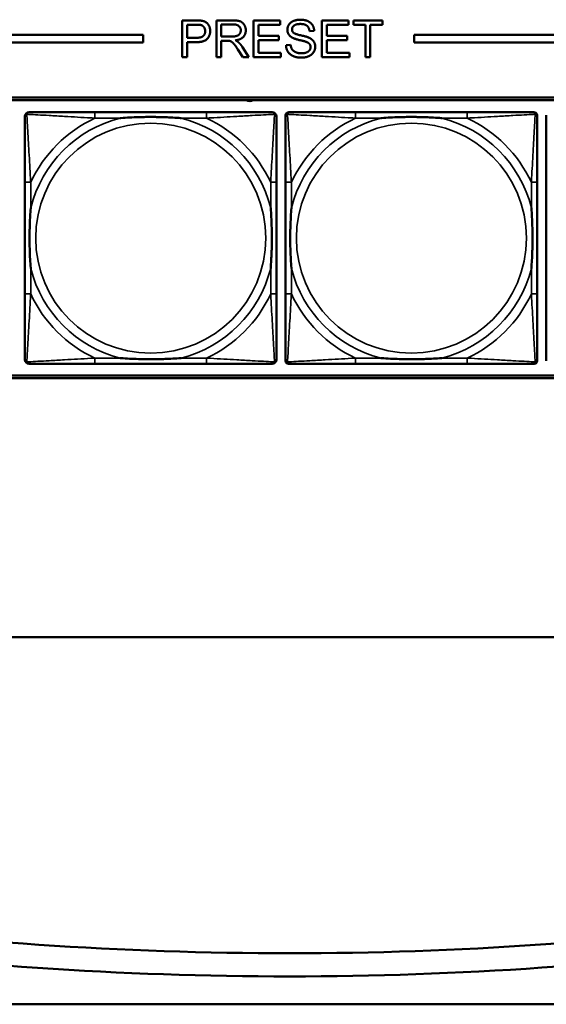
# Model space of a CAD drawing. Header units: inches. Extents: x 0.2 to 58.8, y 1.7 to 68.8.
# Tile 85 of 256: x 30.1 to 31.5, y 42 to 44.6. Entities that reach past the tile are written whole.
import ezdxf

# ---------------------------------------------------------------- set-up
doc = ezdxf.new("R2010")
doc.units = ezdxf.units.IN
doc.header["$MEASUREMENT"] = 0
doc.layers.add('Visible (ANSI)', color=7, linetype='Continuous', lineweight=50)
doc.layers.add('Visible Narrow (ANSI)', color=7, linetype='Continuous', lineweight=35)

msp = doc.modelspace()

# ---------------------------------------------------------------- linework, layer by layer
at = {"layer": 'Visible (ANSI)'}
for p, q in [((30.5376, 44.6462), (30.5754, 44.6462)), ((30.5376, 44.5462), (30.5376, 44.6462)), ((30.5509, 44.5987), (30.5509, 44.6344)), ((30.5509, 44.6344), (30.5765, 44.6344)), ((30.6311, 44.6462), (30.6754, 44.6462)), ((30.6311, 44.5462), (30.6311, 44.6462)), ((30.6443, 44.6021), (30.6443, 44.6352)), ((30.6443, 44.6352), (30.676, 44.6352)), ((30.7321, 44.6462), (30.8045, 44.6462)), ((30.7321, 44.5462), (30.7321, 44.6462)), ((30.8045, 44.6344), (30.7453, 44.6344)), ((30.7453, 44.6344), (30.7453, 44.6039)), ((30.8045, 44.6462), (30.8045, 44.6344)), ((30.9185, 44.6462), (30.9909, 44.6462)), ((30.9185, 44.5462), (30.9185, 44.6462)), ((30.9909, 44.6344), (30.9318, 44.6344)), ((30.9318, 44.6344), (30.9318, 44.6039)), ((30.9909, 44.6462), (30.9909, 44.6344)), ((31.0039, 44.6344), (31.0039, 44.6462)), ((31.0039, 44.6462), (31.0832, 44.6462)), ((31.0369, 44.6344), (31.0039, 44.6344)), ((31.0369, 44.5462), (31.0369, 44.6344)), ((31.0832, 44.6344), (31.0501, 44.6344)), ((31.0501, 44.6344), (31.0501, 44.5462)), ((31.0832, 44.6462), (31.0832, 44.6344)), ((22.2594, 44.6063), (30.4315, 44.6063)), ((30.4315, 44.6063), (30.4315, 44.5863)), ((30.5767, 44.5987), (30.5509, 44.5987)), ((30.6728, 44.6021), (30.6443, 44.6021)), ((30.7453, 44.6039), (30.8007, 44.6039)), ((30.8007, 44.6039), (30.8007, 44.592)), ((30.8972, 44.6181), (30.8845, 44.6171)), ((30.9318, 44.6039), (30.9872, 44.6039)), ((30.9872, 44.6039), (30.9872, 44.592)), ((31.17, 44.5863), (31.17, 44.6063)), ((31.17, 44.6063), (39.342, 44.6063)), ((30.4315, 44.5863), (22.2594, 44.5863)), ((30.5766, 44.5869), (30.5509, 44.5869)), ((30.5509, 44.5869), (30.5509, 44.5462)), ((30.6597, 44.5907), (30.6443, 44.5907)), ((30.6443, 44.5907), (30.6443, 44.5462)), ((30.7018, 44.5734), (30.7191, 44.5462)), ((30.8007, 44.592), (30.7453, 44.592)), ((30.7453, 44.592), (30.7453, 44.5581)), ((30.8205, 44.5784), (30.833, 44.5795)), ((30.9872, 44.592), (30.9318, 44.592)), ((30.9318, 44.592), (30.9318, 44.5581)), ((39.342, 44.5863), (31.17, 44.5863)), ((30.5509, 44.5462), (30.5376, 44.5462)), ((30.6443, 44.5462), (30.6311, 44.5462)), ((30.7026, 44.5462), (30.6893, 44.567)), ((30.7191, 44.5462), (30.7026, 44.5462)), ((30.8068, 44.5462), (30.7321, 44.5462)), ((30.7453, 44.5581), (30.8068, 44.5581)), ((30.8068, 44.5581), (30.8068, 44.5462)), ((30.9932, 44.5462), (30.9185, 44.5462)), ((30.9318, 44.5581), (30.9932, 44.5581)), ((30.9932, 44.5581), (30.9932, 44.5462)), ((31.0501, 44.5462), (31.0369, 44.5462)), ((22.2594, 44.4363), (39.3535, 44.4363)), ((22.2594, 44.429), (39.3535, 44.429)), ((30.6039, 44.3957), (30.3, 44.3957)), ((30.8195, 43.7185), (30.8195, 44.3878)), ((30.8273, 44.3957), (30.8313, 44.3957)), ((31.3139, 44.3957), (31.01, 44.3957)), ((31.4927, 44.3957), (31.4966, 44.3957)), ((31.5045, 44.3878), (31.5045, 44.3839)), ((31.5295, 43.7185), (31.5295, 44.3878)), ((30.1095, 44.2051), (30.1095, 43.9012)), ((30.7945, 43.9012), (30.7945, 44.2051)), ((30.8195, 44.2051), (30.8195, 43.9012)), ((31.5045, 43.9012), (31.5045, 44.2051)), ((31.5045, 43.7224), (31.5045, 43.7185)), ((30.3, 43.7106), (30.6039, 43.7106)), ((31.4966, 43.7106), (30.8273, 43.7106)), ((31.01, 43.7106), (31.3139, 43.7106)), ((39.3535, 43.679), (22.2594, 43.679)), ((39.3535, 43.6716), (22.2594, 43.6716)), ((21.4379, 42.9662), (47.5853, 42.9662)), ((21.7279, 41.9662), (39.4807, 41.9662))]:
    msp.add_line(p, q, dxfattribs=at)
for centre, radius, start, end in [((30.7219, 44.4448), 0.0185, 238.8014, 301.1986), ((30.1213, 44.3839), 0.0118, 90, 180), ((30.7827, 44.3839), 0.0118, 0, 90), ((30.8313, 44.3839), 0.0118, 90, 180), ((30.8273, 44.3878), 0.00787, 90, 180), ((31.4927, 44.3839), 0.0118, 0, 90), ((31.4966, 44.3878), 0.00787, 0, 90), ((30.1213, 43.7224), 0.0118, 180, 270), ((30.7827, 43.7224), 0.0118, 270, 360), ((30.8313, 43.7224), 0.0118, 180, 270), ((30.8273, 43.7185), 0.00787, 180, 270), ((31.4927, 43.7224), 0.0118, 270, 360), ((31.4966, 43.7185), 0.00787, 270, 0), ((30.8275, 52.0738), 9.9685, 262.15762, 277.87687), ((30.8275, 52.0738), 10.0315, 262.15762, 277.87687)]:
    msp.add_arc(centre, radius, start, end, dxfattribs=at)
for points in [[(30.5754, 44.6462), (30.5853, 44.6462), (30.5906, 44.6452)], [(30.5765, 44.6344), (30.5855, 44.6344), (30.5888, 44.6335)], [(30.5888, 44.6335), (30.594, 44.6321), (30.6004, 44.6231), (30.6004, 44.6169)], [(30.5906, 44.6452), (30.598, 44.644), (30.6079, 44.6372), (30.614, 44.6247), (30.614, 44.6173)], [(30.6754, 44.6462), (30.6888, 44.6462), (30.7027, 44.6408), (30.711, 44.6272), (30.711, 44.619)], [(30.676, 44.6352), (30.6871, 44.6352), (30.6974, 44.626), (30.6974, 44.619)], [(30.8242, 44.6204), (30.8242, 44.628), (30.8328, 44.6411), (30.8494, 44.648), (30.8595, 44.648)], [(30.86, 44.6363), (30.848, 44.6363), (30.8369, 44.6275), (30.8369, 44.6213)], [(30.8595, 44.648), (30.8706, 44.648), (30.8876, 44.6408), (30.8969, 44.6269), (30.8972, 44.6181)], [(30.8845, 44.6171), (30.8835, 44.6267), (30.8716, 44.6363), (30.86, 44.6363)], [(30.614, 44.6173), (30.614, 44.6045), (30.5978, 44.5869), (30.5766, 44.5869)], [(30.6004, 44.6169), (30.6004, 44.6082), (30.5896, 44.5987), (30.5767, 44.5987)], [(30.6974, 44.619), (30.6974, 44.6142), (30.6921, 44.6058), (30.6818, 44.6021), (30.6728, 44.6021)], [(30.711, 44.619), (30.711, 44.6083), (30.6972, 44.5937), (30.6829, 44.5917)], [(30.8384, 44.5987), (30.8312, 44.6024), (30.8242, 44.6135), (30.8242, 44.6204)], [(30.8369, 44.6213), (30.8369, 44.6159), (30.8408, 44.6124)], [(30.8757, 44.5875), (30.8716, 44.5891), (30.844, 44.5957), (30.8384, 44.5987)], [(30.8408, 44.6124), (30.8447, 44.609), (30.8771, 44.6017), (30.8831, 44.5989)], [(30.8831, 44.5989), (30.8918, 44.5949), (30.9001, 44.5825), (30.9001, 44.5745)], [(30.6671, 44.5902), (30.6648, 44.5907), (30.6597, 44.5907)], [(30.6893, 44.567), (30.6835, 44.576), (30.676, 44.5856), (30.6701, 44.5895), (30.6671, 44.5902)], [(30.6829, 44.5917), (30.6881, 44.5892), (30.6908, 44.5868)], [(30.6908, 44.5868), (30.6966, 44.5815), (30.7018, 44.5734)], [(30.8632, 44.5446), (30.8495, 44.5446), (30.8312, 44.5525), (30.8208, 44.5683), (30.8205, 44.5784)], [(30.833, 44.5795), (30.8339, 44.5719), (30.8404, 44.5623), (30.854, 44.5564), (30.8626, 44.5564)], [(30.8626, 44.5564), (30.8701, 44.5564), (30.8818, 44.5609), (30.8874, 44.5687), (30.8874, 44.5734)], [(30.9001, 44.5745), (30.9001, 44.5665), (30.891, 44.5524), (30.8738, 44.5446), (30.8632, 44.5446)], [(30.8874, 44.5734), (30.8874, 44.5781), (30.882, 44.5851), (30.8757, 44.5875)]]:
    msp.add_open_spline(points, degree=2, dxfattribs=at)
for points, knots in [([(30.1095, 44.3839), (30.1095, 44.369), (30.1095, 44.3274), (30.1095, 44.2867), (30.1095, 44.2602), (30.1095, 44.2323), (30.1095, 44.2051)], [-0.5252205, -0.5252205, -0.5252205, -0.5252205, -0.20743, -0.20743, -0.20743, 0, 0, 0, 0]), ([(30.3, 44.3957), (30.2964, 44.3957), (30.2929, 44.3957), (30.2893, 44.3957), (30.2561, 44.3957), (30.2224, 44.3957), (30.1915, 44.3957), (30.1645, 44.3957), (30.139, 44.3957), (30.1256, 44.3957), (30.1239, 44.3957), (30.1225, 44.3957), (30.1213, 44.3957)], [0, 0, 0, 0, 0.0272471, 0.0272471, 0.0272471, 0.2790553, 0.2790553, 0.2790553, 0.4988354, 0.4988354, 0.4988354, 0.5252205, 0.5252205, 0.5252205, 0.5252205]), ([(30.3692, 44.3799), (30.3697, 44.3799), (30.3701, 44.38), (30.3866, 44.3812), (30.4027, 44.3821), (30.4256, 44.3828), (30.4323, 44.3829), (30.4415, 44.383), (30.444, 44.3831), (30.4481, 44.3831), (30.4497, 44.3831), (30.4528, 44.3831), (30.4543, 44.3831), (30.4579, 44.3831), (30.4599, 44.3831), (30.4661, 44.383), (30.4702, 44.3829), (30.48, 44.3827), (30.4856, 44.3826), (30.5053, 44.3819), (30.5194, 44.3811), (30.5339, 44.38), (30.5343, 44.3799), (30.5347, 44.3799)], [-0.416114, -0.416114, -0.416114, -0.416114, -0.4127691, -0.4127691, -0.2896446, -0.2896446, -0.2388934, -0.2388934, -0.2201881, -0.2201881, -0.2080204, -0.2080204, -0.196499, -0.196499, -0.1809939, -0.1809939, -0.149741, -0.149741, -0.1073162, -0.1073162, 0, 0, 0.0033356, 0.0033356, 0.0033356, 0.0033356]), ([(30.7827, 44.3957), (30.7678, 44.3957), (30.7262, 44.3957), (30.6856, 44.3957), (30.659, 44.3957), (30.6312, 44.3957), (30.6039, 44.3957)], [-0.5252205, -0.5252205, -0.5252205, -0.5252205, -0.20743, -0.20743, -0.20743, 0, 0, 0, 0]), ([(30.7945, 44.2051), (30.7945, 44.2087), (30.7945, 44.2123), (30.7945, 44.2159), (30.7945, 44.2491), (30.7945, 44.2828), (30.7945, 44.3136), (30.7945, 44.3406), (30.7945, 44.3661), (30.7945, 44.3796), (30.7945, 44.3812), (30.7945, 44.3826), (30.7945, 44.3839)], [0, 0, 0, 0, 0.0272471, 0.0272471, 0.0272471, 0.2790553, 0.2790553, 0.2790553, 0.4988354, 0.4988354, 0.4988354, 0.5252205, 0.5252205, 0.5252205, 0.5252205]), ([(30.8195, 44.3839), (30.8195, 44.369), (30.8195, 44.3274), (30.8195, 44.2867), (30.8195, 44.2602), (30.8195, 44.2323), (30.8195, 44.2051)], [-0.5252205, -0.5252205, -0.5252205, -0.5252205, -0.20743, -0.20743, -0.20743, 0, 0, 0, 0]), ([(31.01, 44.3957), (31.0064, 44.3957), (31.0029, 44.3957), (30.9993, 44.3957), (30.9661, 44.3957), (30.9324, 44.3957), (30.9015, 44.3957), (30.8745, 44.3957), (30.849, 44.3957), (30.8356, 44.3957), (30.8339, 44.3957), (30.8325, 44.3957), (30.8313, 44.3957)], [0, 0, 0, 0, 0.0272471, 0.0272471, 0.0272471, 0.2790553, 0.2790553, 0.2790553, 0.4988354, 0.4988354, 0.4988354, 0.5252205, 0.5252205, 0.5252205, 0.5252205]), ([(31.0792, 44.3799), (31.0797, 44.3799), (31.0801, 44.38), (31.0966, 44.3812), (31.1127, 44.3821), (31.1356, 44.3828), (31.1423, 44.3829), (31.1515, 44.383), (31.154, 44.3831), (31.1581, 44.3831), (31.1597, 44.3831), (31.1628, 44.3831), (31.1643, 44.3831), (31.1679, 44.3831), (31.1699, 44.3831), (31.1761, 44.383), (31.1802, 44.3829), (31.19, 44.3827), (31.1956, 44.3826), (31.2153, 44.3819), (31.2294, 44.3811), (31.2439, 44.38), (31.2443, 44.3799), (31.2447, 44.3799)], [-0.416114, -0.416114, -0.416114, -0.416114, -0.4127691, -0.4127691, -0.2896446, -0.2896446, -0.2388934, -0.2388934, -0.2201881, -0.2201881, -0.2080204, -0.2080204, -0.196499, -0.196499, -0.1809939, -0.1809939, -0.149741, -0.149741, -0.1073162, -0.1073162, 0, 0, 0.0033356, 0.0033356, 0.0033356, 0.0033356]), ([(31.4927, 44.3957), (31.4778, 44.3957), (31.4362, 44.3957), (31.3956, 44.3957), (31.369, 44.3957), (31.3412, 44.3957), (31.3139, 44.3957)], [-0.5252205, -0.5252205, -0.5252205, -0.5252205, -0.20743, -0.20743, -0.20743, 0, 0, 0, 0]), ([(31.5045, 44.2051), (31.5045, 44.2087), (31.5045, 44.2123), (31.5045, 44.2159), (31.5045, 44.2491), (31.5045, 44.2828), (31.5045, 44.3136), (31.5045, 44.3406), (31.5045, 44.3661), (31.5045, 44.3796), (31.5045, 44.3812), (31.5045, 44.3826), (31.5045, 44.3839)], [0, 0, 0, 0, 0.0272471, 0.0272471, 0.0272471, 0.2790553, 0.2790553, 0.2790553, 0.4988354, 0.4988354, 0.4988354, 0.5252205, 0.5252205, 0.5252205, 0.5252205]), ([(30.1252, 43.9704), (30.1252, 43.9708), (30.1252, 43.9713), (30.1239, 43.9878), (30.123, 44.0038), (30.1223, 44.0268), (30.1222, 44.0335), (30.1221, 44.0427), (30.1221, 44.0451), (30.122, 44.0492), (30.122, 44.0508), (30.122, 44.054), (30.122, 44.0555), (30.1221, 44.0591), (30.1221, 44.0611), (30.1221, 44.0673), (30.1222, 44.0714), (30.1224, 44.0811), (30.1225, 44.0867), (30.1233, 44.1065), (30.1241, 44.1205), (30.1252, 44.135), (30.1252, 44.1355), (30.1252, 44.1359)], [-0.416114, -0.416114, -0.416114, -0.416114, -0.4127691, -0.4127691, -0.2896446, -0.2896446, -0.2388934, -0.2388934, -0.2201881, -0.2201881, -0.2080204, -0.2080204, -0.196499, -0.196499, -0.1809939, -0.1809939, -0.149741, -0.149741, -0.1073162, -0.1073162, 0, 0, 0.0033356, 0.0033356, 0.0033356, 0.0033356]), ([(30.7788, 44.1359), (30.7788, 44.1355), (30.7788, 44.135), (30.7801, 44.1185), (30.7809, 44.1025), (30.7816, 44.0795), (30.7818, 44.0728), (30.7819, 44.0636), (30.7819, 44.0612), (30.7819, 44.0571), (30.7819, 44.0555), (30.7819, 44.0523), (30.7819, 44.0508), (30.7819, 44.0472), (30.7819, 44.0452), (30.7818, 44.039), (30.7818, 44.0349), (30.7816, 44.0252), (30.7814, 44.0196), (30.7807, 43.9998), (30.7799, 43.9858), (30.7788, 43.9713), (30.7788, 43.9708), (30.7788, 43.9704)], [-0.416114, -0.416114, -0.416114, -0.416114, -0.4127691, -0.4127691, -0.2896446, -0.2896446, -0.2388934, -0.2388934, -0.2201881, -0.2201881, -0.2080204, -0.2080204, -0.196499, -0.196499, -0.1809939, -0.1809939, -0.149741, -0.149741, -0.1073162, -0.1073162, 0, 0, 0.0033356, 0.0033356, 0.0033356, 0.0033356]), ([(30.8352, 43.9704), (30.8352, 43.9708), (30.8352, 43.9713), (30.8339, 43.9878), (30.833, 44.0038), (30.8323, 44.0268), (30.8322, 44.0335), (30.8321, 44.0427), (30.8321, 44.0451), (30.832, 44.0492), (30.832, 44.0508), (30.832, 44.054), (30.832, 44.0555), (30.8321, 44.0591), (30.8321, 44.0611), (30.8321, 44.0673), (30.8322, 44.0714), (30.8324, 44.0811), (30.8325, 44.0867), (30.8333, 44.1065), (30.8341, 44.1205), (30.8352, 44.135), (30.8352, 44.1355), (30.8352, 44.1359)], [-0.416114, -0.416114, -0.416114, -0.416114, -0.4127691, -0.4127691, -0.2896446, -0.2896446, -0.2388934, -0.2388934, -0.2201881, -0.2201881, -0.2080204, -0.2080204, -0.196499, -0.196499, -0.1809939, -0.1809939, -0.149741, -0.149741, -0.1073162, -0.1073162, 0, 0, 0.0033356, 0.0033356, 0.0033356, 0.0033356]), ([(31.4888, 44.1359), (31.4888, 44.1355), (31.4888, 44.135), (31.4901, 44.1185), (31.4909, 44.1025), (31.4916, 44.0795), (31.4918, 44.0728), (31.4919, 44.0636), (31.4919, 44.0612), (31.4919, 44.0571), (31.4919, 44.0555), (31.4919, 44.0523), (31.4919, 44.0508), (31.4919, 44.0472), (31.4919, 44.0452), (31.4918, 44.039), (31.4918, 44.0349), (31.4916, 44.0252), (31.4914, 44.0196), (31.4907, 43.9998), (31.4899, 43.9858), (31.4888, 43.9713), (31.4888, 43.9708), (31.4888, 43.9704)], [-0.416114, -0.416114, -0.416114, -0.416114, -0.4127691, -0.4127691, -0.2896446, -0.2896446, -0.2388934, -0.2388934, -0.2201881, -0.2201881, -0.2080204, -0.2080204, -0.196499, -0.196499, -0.1809939, -0.1809939, -0.149741, -0.149741, -0.1073162, -0.1073162, 0, 0, 0.0033356, 0.0033356, 0.0033356, 0.0033356]), ([(30.1095, 43.9012), (30.1095, 43.874), (30.1095, 43.8461), (30.1095, 43.8196), (30.1095, 43.7789), (30.1095, 43.7373), (30.1095, 43.7224)], [3.9382945, 3.9382945, 3.9382945, 3.9382945, 4.1457245, 4.1457245, 4.1457245, 4.463515, 4.463515, 4.463515, 4.463515]), ([(30.7945, 43.7224), (30.7945, 43.7373), (30.7945, 43.7789), (30.7945, 43.8196), (30.7945, 43.8461), (30.7945, 43.874), (30.7945, 43.9012)], [-0.5252205, -0.5252205, -0.5252205, -0.5252205, -0.20743, -0.20743, -0.20743, 0, 0, 0, 0]), ([(30.8195, 43.9012), (30.8195, 43.874), (30.8195, 43.8461), (30.8195, 43.8196), (30.8195, 43.7789), (30.8195, 43.7373), (30.8195, 43.7224)], [3.9382945, 3.9382945, 3.9382945, 3.9382945, 4.1457245, 4.1457245, 4.1457245, 4.463515, 4.463515, 4.463515, 4.463515]), ([(31.5045, 43.7224), (31.5045, 43.7373), (31.5045, 43.7789), (31.5045, 43.8196), (31.5045, 43.8461), (31.5045, 43.874), (31.5045, 43.9012)], [-0.5252205, -0.5252205, -0.5252205, -0.5252205, -0.20743, -0.20743, -0.20743, 0, 0, 0, 0]), ([(30.5347, 43.7264), (30.5343, 43.7263), (30.5339, 43.7263), (30.5194, 43.7252), (30.5053, 43.7244), (30.4856, 43.7237), (30.48, 43.7236), (30.4702, 43.7233), (30.4661, 43.7233), (30.4599, 43.7232), (30.4579, 43.7232), (30.4543, 43.7232), (30.4528, 43.7232), (30.4497, 43.7232), (30.4481, 43.7232), (30.444, 43.7232), (30.4415, 43.7233), (30.4323, 43.7234), (30.4256, 43.7235), (30.4027, 43.7242), (30.3866, 43.7251), (30.3701, 43.7263), (30.3697, 43.7263), (30.3692, 43.7264)], [-0.4149464, -0.4149464, -0.4149464, -0.4149464, -0.41162, -0.41162, -0.3046026, -0.3046026, -0.2622958, -0.2622958, -0.23113, -0.23113, -0.215668, -0.215668, -0.2041787, -0.2041787, -0.1920448, -0.1920448, -0.1733916, -0.1733916, -0.1227817, -0.1227817, 0, 0, 0.0033356, 0.0033356, 0.0033356, 0.0033356]), ([(31.2447, 43.7264), (31.2443, 43.7263), (31.2439, 43.7263), (31.2294, 43.7252), (31.2153, 43.7244), (31.1956, 43.7237), (31.19, 43.7236), (31.1802, 43.7233), (31.1761, 43.7233), (31.1699, 43.7232), (31.1679, 43.7232), (31.1643, 43.7232), (31.1628, 43.7232), (31.1597, 43.7232), (31.1581, 43.7232), (31.154, 43.7232), (31.1515, 43.7233), (31.1423, 43.7234), (31.1356, 43.7235), (31.1127, 43.7242), (31.0966, 43.7251), (31.0801, 43.7263), (31.0797, 43.7263), (31.0792, 43.7264)], [-0.4149464, -0.4149464, -0.4149464, -0.4149464, -0.41162, -0.41162, -0.3046026, -0.3046026, -0.2622958, -0.2622958, -0.23113, -0.23113, -0.215668, -0.215668, -0.2041787, -0.2041787, -0.1920448, -0.1920448, -0.1733916, -0.1733916, -0.1227817, -0.1227817, 0, 0, 0.0033356, 0.0033356, 0.0033356, 0.0033356]), ([(30.1213, 43.7106), (30.1362, 43.7106), (30.1778, 43.7106), (30.2184, 43.7106), (30.2449, 43.7106), (30.2728, 43.7106), (30.3, 43.7106)], [-0.5252205, -0.5252205, -0.5252205, -0.5252205, -0.20743, -0.20743, -0.20743, 0, 0, 0, 0]), ([(30.6039, 43.7106), (30.6312, 43.7106), (30.659, 43.7106), (30.6856, 43.7106), (30.7262, 43.7106), (30.7678, 43.7106), (30.7827, 43.7106)], [3.9382945, 3.9382945, 3.9382945, 3.9382945, 4.1457245, 4.1457245, 4.1457245, 4.463515, 4.463515, 4.463515, 4.463515]), ([(30.8313, 43.7106), (30.8462, 43.7106), (30.8878, 43.7106), (30.9284, 43.7106), (30.9549, 43.7106), (30.9828, 43.7106), (31.01, 43.7106)], [-0.5252205, -0.5252205, -0.5252205, -0.5252205, -0.20743, -0.20743, -0.20743, 0, 0, 0, 0]), ([(31.3139, 43.7106), (31.3412, 43.7106), (31.369, 43.7106), (31.3956, 43.7106), (31.4362, 43.7106), (31.4778, 43.7106), (31.4927, 43.7106)], [3.9382945, 3.9382945, 3.9382945, 3.9382945, 4.1457245, 4.1457245, 4.1457245, 4.463515, 4.463515, 4.463515, 4.463515])]:
    msp.add_open_spline(points, degree=3, knots=knots, dxfattribs=at)
at = {"layer": 'Visible Narrow (ANSI)'}
for p, q in [((30.3, 44.3957), (30.3, 44.3799)), ((30.6039, 44.3957), (30.6039, 44.3799)), ((31.01, 44.3957), (31.01, 44.3799)), ((31.3139, 44.3957), (31.3139, 44.3799)), ((30.3, 44.3799), (30.3692, 44.3799)), ((30.5347, 44.3799), (30.6039, 44.3799)), ((31.01, 44.3799), (31.0792, 44.3799)), ((31.2447, 44.3799), (31.3139, 44.3799)), ((30.1252, 44.2051), (30.1095, 44.2051)), ((30.1252, 44.1359), (30.1252, 44.2051)), ((30.7945, 44.2051), (30.7788, 44.2051)), ((30.7788, 44.2051), (30.7788, 44.1359)), ((30.8352, 44.2051), (30.8195, 44.2051)), ((30.8352, 44.1359), (30.8352, 44.2051)), ((31.5045, 44.2051), (31.4888, 44.2051)), ((31.4888, 44.2051), (31.4888, 44.1359)), ((30.1252, 43.9012), (30.1252, 43.9704)), ((30.7788, 43.9704), (30.7788, 43.9012)), ((30.8352, 43.9012), (30.8352, 43.9704)), ((31.4888, 43.9704), (31.4888, 43.9012)), ((30.1252, 43.9012), (30.1095, 43.9012)), ((30.7945, 43.9012), (30.7788, 43.9012)), ((30.8352, 43.9012), (30.8195, 43.9012)), ((31.5045, 43.9012), (31.4888, 43.9012)), ((30.3, 43.7264), (30.3, 43.7106)), ((30.3692, 43.7264), (30.3, 43.7264)), ((30.6039, 43.7264), (30.5347, 43.7264)), ((30.6039, 43.7264), (30.6039, 43.7106)), ((31.01, 43.7264), (31.01, 43.7106)), ((31.0792, 43.7264), (31.01, 43.7264)), ((31.3139, 43.7264), (31.2447, 43.7264)), ((31.3139, 43.7264), (31.3139, 43.7106))]:
    msp.add_line(p, q, dxfattribs=at)
for centre in [(30.452, 44.0531), (31.162, 44.0531)]:
    msp.add_circle(centre, 0.3133, dxfattribs=at)
for centre, radius, start, end in [((30.452, 44.0531), 0.3371, 104.2103, 165.7897), ((30.452, 44.0531), 0.3604, 114.9407, 155.0593), ((30.452, 44.0531), 0.3371, 14.2103, 75.7897), ((30.452, 44.0531), 0.3604, 24.9407, 65.0593), ((31.162, 44.0531), 0.3371, 104.2103, 165.7897), ((31.162, 44.0531), 0.3604, 114.9407, 155.0593), ((31.162, 44.0531), 0.3371, 14.2103, 75.7897), ((31.162, 44.0531), 0.3604, 24.9407, 65.0593), ((30.452, 44.0531), 0.3371, 194.2103, 255.7897), ((30.452, 44.0531), 0.3371, 284.2103, 345.7897), ((31.162, 44.0531), 0.3371, 194.2103, 255.7897), ((31.162, 44.0531), 0.3371, 284.2103, 345.7897), ((30.452, 44.0531), 0.3604, 204.9407, 245.0593), ((30.452, 44.0531), 0.3604, 294.9407, 335.0593), ((31.162, 44.0531), 0.3604, 204.9407, 245.0593), ((31.162, 44.0531), 0.3604, 294.9407, 335.0593)]:
    msp.add_arc(centre, radius, start, end, dxfattribs=at)
for points, knots in [([(30.1095, 44.3839), (30.1095, 44.3845), (30.1095, 44.385), (30.1098, 44.386), (30.1099, 44.3864), (30.1103, 44.3871), (30.1104, 44.3873), (30.1107, 44.3877), (30.1108, 44.3879), (30.1111, 44.3883), (30.1114, 44.3885), (30.1121, 44.3891), (30.1126, 44.3895), (30.1136, 44.39), (30.1142, 44.3902), (30.1148, 44.3904)], [-0.02627331, -0.02627331, -0.02627331, -0.02627331, -0.02158775, -0.02158775, -0.01736415, -0.01736415, -0.0147244, -0.0147244, -0.01307456, -0.01307456, -0.00977487, -0.00977487, -0.00449537, -0.00449537, 0.00012419, 0.00012419, 0.00012419, 0.00012419]), ([(30.1148, 44.3904), (30.1149, 44.391), (30.1151, 44.3915), (30.1157, 44.3926), (30.116, 44.393), (30.1166, 44.3938), (30.1169, 44.394), (30.1173, 44.3943), (30.1174, 44.3944), (30.1178, 44.3947), (30.118, 44.3949), (30.1187, 44.3952), (30.1191, 44.3953), (30.1201, 44.3956), (30.1207, 44.3957), (30.1213, 44.3957)], [-0.00012419, -0.00012419, -0.00012419, -0.00012419, 0.00449537, 0.00449537, 0.00977487, 0.00977487, 0.01307456, 0.01307456, 0.0147244, 0.0147244, 0.01736415, 0.01736415, 0.02158775, 0.02158775, 0.02627331, 0.02627331, 0.02627331, 0.02627331]), ([(30.1252, 44.2051), (30.125, 44.2089), (30.1248, 44.2126), (30.1233, 44.24), (30.1219, 44.2642), (30.1196, 44.302), (30.1188, 44.3161), (30.1168, 44.3513), (30.1157, 44.3714), (30.1149, 44.3869), (30.1148, 44.3887), (30.1148, 44.3904)], [0, 0, 0, 0, 0.0278591, 0.0278591, 0.201273, 0.201273, 0.3066357, 0.3066357, 0.475216, 0.475216, 0.5007189, 0.5007189, 0.5007189, 0.5007189]), ([(30.1148, 44.3904), (30.1164, 44.3903), (30.1183, 44.3902), (30.1337, 44.3894), (30.1538, 44.3883), (30.1891, 44.3863), (30.2031, 44.3855), (30.241, 44.3833), (30.2651, 44.3818), (30.2925, 44.3803), (30.2963, 44.3801), (30.3, 44.3799)], [-0.5007189, -0.5007189, -0.5007189, -0.5007189, -0.475216, -0.475216, -0.3066357, -0.3066357, -0.201273, -0.201273, -0.0278591, -0.0278591, 0, 0, 0, 0]), ([(30.6039, 44.3799), (30.6077, 44.3801), (30.6115, 44.3803), (30.6388, 44.3818), (30.663, 44.3833), (30.7008, 44.3855), (30.7149, 44.3863), (30.7501, 44.3883), (30.7703, 44.3894), (30.7857, 44.3902), (30.7875, 44.3903), (30.7892, 44.3904)], [0, 0, 0, 0, 0.0278591, 0.0278591, 0.201273, 0.201273, 0.3066357, 0.3066357, 0.475216, 0.475216, 0.5007189, 0.5007189, 0.5007189, 0.5007189]), ([(30.7892, 44.3904), (30.7891, 44.3887), (30.789, 44.3869), (30.7882, 44.3714), (30.7871, 44.3513), (30.7851, 44.3161), (30.7843, 44.302), (30.7821, 44.2642), (30.7807, 44.24), (30.7792, 44.2126), (30.779, 44.2089), (30.7788, 44.2051)], [-0.5007189, -0.5007189, -0.5007189, -0.5007189, -0.475216, -0.475216, -0.3066357, -0.3066357, -0.201273, -0.201273, -0.0278591, -0.0278591, 0, 0, 0, 0]), ([(30.7827, 44.3957), (30.7833, 44.3957), (30.7839, 44.3956), (30.7848, 44.3953), (30.7853, 44.3952), (30.7859, 44.3949), (30.7862, 44.3947), (30.7866, 44.3944), (30.7867, 44.3943), (30.7871, 44.394), (30.7873, 44.3938), (30.788, 44.393), (30.7883, 44.3926), (30.7888, 44.3915), (30.789, 44.391), (30.7892, 44.3904)], [-0.02627331, -0.02627331, -0.02627331, -0.02627331, -0.02158775, -0.02158775, -0.01736415, -0.01736415, -0.0147244, -0.0147244, -0.01307456, -0.01307456, -0.00977487, -0.00977487, -0.00449537, -0.00449537, 0.00012419, 0.00012419, 0.00012419, 0.00012419]), ([(30.7892, 44.3904), (30.7898, 44.3902), (30.7903, 44.39), (30.7914, 44.3895), (30.7919, 44.3891), (30.7926, 44.3885), (30.7928, 44.3883), (30.7932, 44.3879), (30.7933, 44.3877), (30.7935, 44.3873), (30.7937, 44.3871), (30.794, 44.3864), (30.7942, 44.386), (30.7944, 44.385), (30.7945, 44.3845), (30.7945, 44.3839)], [-0.00012419, -0.00012419, -0.00012419, -0.00012419, 0.00449537, 0.00449537, 0.00977487, 0.00977487, 0.01307456, 0.01307456, 0.0147244, 0.0147244, 0.01736415, 0.01736415, 0.02158775, 0.02158775, 0.02627331, 0.02627331, 0.02627331, 0.02627331]), ([(30.8195, 44.3839), (30.8195, 44.3845), (30.8195, 44.385), (30.8198, 44.386), (30.8199, 44.3864), (30.8203, 44.3871), (30.8204, 44.3873), (30.8207, 44.3877), (30.8208, 44.3879), (30.8211, 44.3883), (30.8214, 44.3885), (30.8221, 44.3891), (30.8226, 44.3895), (30.8236, 44.39), (30.8242, 44.3902), (30.8248, 44.3904)], [-0.02627331, -0.02627331, -0.02627331, -0.02627331, -0.02158775, -0.02158775, -0.01736415, -0.01736415, -0.0147244, -0.0147244, -0.01307456, -0.01307456, -0.00977487, -0.00977487, -0.00449537, -0.00449537, 0.00012419, 0.00012419, 0.00012419, 0.00012419]), ([(30.8248, 44.3904), (30.8249, 44.391), (30.8251, 44.3915), (30.8257, 44.3926), (30.826, 44.393), (30.8266, 44.3938), (30.8269, 44.394), (30.8273, 44.3943), (30.8274, 44.3944), (30.8278, 44.3947), (30.828, 44.3949), (30.8287, 44.3952), (30.8291, 44.3953), (30.8301, 44.3956), (30.8307, 44.3957), (30.8313, 44.3957)], [-0.00012419, -0.00012419, -0.00012419, -0.00012419, 0.00449537, 0.00449537, 0.00977487, 0.00977487, 0.01307456, 0.01307456, 0.0147244, 0.0147244, 0.01736415, 0.01736415, 0.02158775, 0.02158775, 0.02627331, 0.02627331, 0.02627331, 0.02627331]), ([(30.8352, 44.2051), (30.835, 44.2089), (30.8348, 44.2126), (30.8333, 44.24), (30.8319, 44.2642), (30.8296, 44.302), (30.8288, 44.3161), (30.8268, 44.3513), (30.8257, 44.3714), (30.8249, 44.3869), (30.8248, 44.3887), (30.8248, 44.3904)], [0, 0, 0, 0, 0.0278591, 0.0278591, 0.201273, 0.201273, 0.3066357, 0.3066357, 0.475216, 0.475216, 0.5007189, 0.5007189, 0.5007189, 0.5007189]), ([(30.8248, 44.3904), (30.8264, 44.3903), (30.8283, 44.3902), (30.8437, 44.3894), (30.8638, 44.3883), (30.8991, 44.3863), (30.9131, 44.3855), (30.951, 44.3833), (30.9751, 44.3818), (31.0025, 44.3803), (31.0063, 44.3801), (31.01, 44.3799)], [-0.5007189, -0.5007189, -0.5007189, -0.5007189, -0.475216, -0.475216, -0.3066357, -0.3066357, -0.201273, -0.201273, -0.0278591, -0.0278591, 0, 0, 0, 0]), ([(31.3139, 44.3799), (31.3177, 44.3801), (31.3215, 44.3803), (31.3488, 44.3818), (31.373, 44.3833), (31.4108, 44.3855), (31.4249, 44.3863), (31.4601, 44.3883), (31.4803, 44.3894), (31.4957, 44.3902), (31.4975, 44.3903), (31.4992, 44.3904)], [0, 0, 0, 0, 0.0278591, 0.0278591, 0.201273, 0.201273, 0.3066357, 0.3066357, 0.475216, 0.475216, 0.5007189, 0.5007189, 0.5007189, 0.5007189]), ([(31.4992, 44.3904), (31.4991, 44.3887), (31.499, 44.3869), (31.4982, 44.3714), (31.4971, 44.3513), (31.4951, 44.3161), (31.4943, 44.302), (31.4921, 44.2642), (31.4907, 44.24), (31.4892, 44.2126), (31.489, 44.2089), (31.4888, 44.2051)], [-0.5007189, -0.5007189, -0.5007189, -0.5007189, -0.475216, -0.475216, -0.3066357, -0.3066357, -0.201273, -0.201273, -0.0278591, -0.0278591, 0, 0, 0, 0]), ([(31.4927, 44.3957), (31.4933, 44.3957), (31.4939, 44.3956), (31.4948, 44.3953), (31.4953, 44.3952), (31.4959, 44.3949), (31.4962, 44.3947), (31.4966, 44.3944), (31.4967, 44.3943), (31.4971, 44.394), (31.4973, 44.3938), (31.498, 44.393), (31.4983, 44.3926), (31.4988, 44.3915), (31.499, 44.391), (31.4992, 44.3904)], [-0.02627331, -0.02627331, -0.02627331, -0.02627331, -0.02158775, -0.02158775, -0.01736415, -0.01736415, -0.0147244, -0.0147244, -0.01307456, -0.01307456, -0.00977487, -0.00977487, -0.00449537, -0.00449537, 0.00012419, 0.00012419, 0.00012419, 0.00012419]), ([(31.4992, 44.3904), (31.4998, 44.3902), (31.5003, 44.39), (31.5014, 44.3895), (31.5019, 44.3891), (31.5026, 44.3885), (31.5028, 44.3883), (31.5032, 44.3879), (31.5033, 44.3877), (31.5035, 44.3873), (31.5037, 44.3871), (31.504, 44.3864), (31.5042, 44.386), (31.5044, 44.385), (31.5045, 44.3845), (31.5045, 44.3839)], [-0.00012419, -0.00012419, -0.00012419, -0.00012419, 0.00449537, 0.00449537, 0.00977487, 0.00977487, 0.01307456, 0.01307456, 0.0147244, 0.0147244, 0.01736415, 0.01736415, 0.02158775, 0.02158775, 0.02627331, 0.02627331, 0.02627331, 0.02627331]), ([(30.1148, 43.7159), (30.1148, 43.7176), (30.1149, 43.7194), (30.1157, 43.7349), (30.1168, 43.755), (30.1188, 43.7902), (30.1196, 43.8043), (30.1219, 43.8421), (30.1233, 43.8663), (30.1248, 43.8937), (30.125, 43.8974), (30.1252, 43.9012)], [-4.4390134, -4.4390134, -4.4390134, -4.4390134, -4.4135105, -4.4135105, -4.2449302, -4.2449302, -4.1395675, -4.1395675, -3.9661536, -3.9661536, -3.9382945, -3.9382945, -3.9382945, -3.9382945]), ([(30.7788, 43.9012), (30.779, 43.8974), (30.7792, 43.8937), (30.7807, 43.8663), (30.7821, 43.8421), (30.7843, 43.8043), (30.7851, 43.7902), (30.7871, 43.755), (30.7882, 43.7349), (30.789, 43.7194), (30.7891, 43.7176), (30.7892, 43.7159)], [0, 0, 0, 0, 0.0278591, 0.0278591, 0.201273, 0.201273, 0.3066357, 0.3066357, 0.475216, 0.475216, 0.5007189, 0.5007189, 0.5007189, 0.5007189]), ([(30.8248, 43.7159), (30.8248, 43.7176), (30.8249, 43.7194), (30.8257, 43.7349), (30.8268, 43.755), (30.8288, 43.7902), (30.8296, 43.8043), (30.8319, 43.8421), (30.8333, 43.8663), (30.8348, 43.8937), (30.835, 43.8974), (30.8352, 43.9012)], [-4.4390134, -4.4390134, -4.4390134, -4.4390134, -4.4135105, -4.4135105, -4.2449302, -4.2449302, -4.1395675, -4.1395675, -3.9661536, -3.9661536, -3.9382945, -3.9382945, -3.9382945, -3.9382945]), ([(31.4888, 43.9012), (31.489, 43.8974), (31.4892, 43.8937), (31.4907, 43.8663), (31.4921, 43.8421), (31.4943, 43.8043), (31.4951, 43.7902), (31.4971, 43.755), (31.4982, 43.7349), (31.499, 43.7194), (31.4991, 43.7176), (31.4992, 43.7159)], [0, 0, 0, 0, 0.0278591, 0.0278591, 0.201273, 0.201273, 0.3066357, 0.3066357, 0.475216, 0.475216, 0.5007189, 0.5007189, 0.5007189, 0.5007189]), ([(30.1148, 43.7159), (30.1142, 43.7161), (30.1136, 43.7163), (30.1126, 43.7168), (30.1121, 43.7172), (30.1114, 43.7178), (30.1111, 43.718), (30.1108, 43.7184), (30.1107, 43.7186), (30.1104, 43.719), (30.1103, 43.7192), (30.1099, 43.7199), (30.1098, 43.7203), (30.1095, 43.7213), (30.1095, 43.7218), (30.1095, 43.7224)], [-0.00012419, -0.00012419, -0.00012419, -0.00012419, 0.00449537, 0.00449537, 0.00977487, 0.00977487, 0.01307456, 0.01307456, 0.0147244, 0.0147244, 0.01736415, 0.01736415, 0.02158775, 0.02158775, 0.02627331, 0.02627331, 0.02627331, 0.02627331]), ([(30.3, 43.7264), (30.2963, 43.7262), (30.2925, 43.726), (30.2651, 43.7244), (30.241, 43.723), (30.2031, 43.7208), (30.1891, 43.72), (30.1538, 43.718), (30.1337, 43.7169), (30.1183, 43.7161), (30.1164, 43.716), (30.1148, 43.7159)], [0, 0, 0, 0, 0.0278591, 0.0278591, 0.201273, 0.201273, 0.3066357, 0.3066357, 0.475216, 0.475216, 0.5007189, 0.5007189, 0.5007189, 0.5007189]), ([(30.1213, 43.7106), (30.1207, 43.7106), (30.1201, 43.7107), (30.1191, 43.7109), (30.1187, 43.7111), (30.118, 43.7114), (30.1178, 43.7116), (30.1174, 43.7118), (30.1173, 43.712), (30.1169, 43.7123), (30.1166, 43.7125), (30.116, 43.7132), (30.1157, 43.7137), (30.1151, 43.7148), (30.1149, 43.7153), (30.1148, 43.7159)], [-0.02627331, -0.02627331, -0.02627331, -0.02627331, -0.02158775, -0.02158775, -0.01736415, -0.01736415, -0.0147244, -0.0147244, -0.01307456, -0.01307456, -0.00977487, -0.00977487, -0.00449537, -0.00449537, 0.00012419, 0.00012419, 0.00012419, 0.00012419]), ([(30.7892, 43.7159), (30.7875, 43.716), (30.7857, 43.7161), (30.7703, 43.7169), (30.7501, 43.718), (30.7149, 43.72), (30.7008, 43.7208), (30.663, 43.723), (30.6388, 43.7244), (30.6115, 43.726), (30.6077, 43.7262), (30.6039, 43.7264)], [-4.4390134, -4.4390134, -4.4390134, -4.4390134, -4.4135105, -4.4135105, -4.2449302, -4.2449302, -4.1395675, -4.1395675, -3.9661536, -3.9661536, -3.9382945, -3.9382945, -3.9382945, -3.9382945]), ([(30.7892, 43.7159), (30.789, 43.7153), (30.7888, 43.7148), (30.7883, 43.7137), (30.788, 43.7132), (30.7873, 43.7125), (30.7871, 43.7123), (30.7867, 43.712), (30.7866, 43.7118), (30.7862, 43.7116), (30.7859, 43.7114), (30.7853, 43.7111), (30.7848, 43.7109), (30.7839, 43.7107), (30.7833, 43.7106), (30.7827, 43.7106)], [-0.00012419, -0.00012419, -0.00012419, -0.00012419, 0.00449537, 0.00449537, 0.00977487, 0.00977487, 0.01307456, 0.01307456, 0.0147244, 0.0147244, 0.01736415, 0.01736415, 0.02158775, 0.02158775, 0.02627331, 0.02627331, 0.02627331, 0.02627331]), ([(30.7945, 43.7224), (30.7945, 43.7218), (30.7944, 43.7213), (30.7942, 43.7203), (30.794, 43.7199), (30.7937, 43.7192), (30.7935, 43.719), (30.7933, 43.7186), (30.7932, 43.7184), (30.7928, 43.718), (30.7926, 43.7178), (30.7919, 43.7172), (30.7914, 43.7168), (30.7903, 43.7163), (30.7898, 43.7161), (30.7892, 43.7159)], [-0.02627331, -0.02627331, -0.02627331, -0.02627331, -0.02158775, -0.02158775, -0.01736415, -0.01736415, -0.0147244, -0.0147244, -0.01307456, -0.01307456, -0.00977487, -0.00977487, -0.00449537, -0.00449537, 0.00012419, 0.00012419, 0.00012419, 0.00012419]), ([(30.8248, 43.7159), (30.8242, 43.7161), (30.8236, 43.7163), (30.8226, 43.7168), (30.8221, 43.7172), (30.8214, 43.7178), (30.8211, 43.718), (30.8208, 43.7184), (30.8207, 43.7186), (30.8204, 43.719), (30.8203, 43.7192), (30.8199, 43.7199), (30.8198, 43.7203), (30.8195, 43.7213), (30.8195, 43.7218), (30.8195, 43.7224)], [-0.00012419, -0.00012419, -0.00012419, -0.00012419, 0.00449537, 0.00449537, 0.00977487, 0.00977487, 0.01307456, 0.01307456, 0.0147244, 0.0147244, 0.01736415, 0.01736415, 0.02158775, 0.02158775, 0.02627331, 0.02627331, 0.02627331, 0.02627331]), ([(31.01, 43.7264), (31.0063, 43.7262), (31.0025, 43.726), (30.9751, 43.7244), (30.951, 43.723), (30.9131, 43.7208), (30.8991, 43.72), (30.8638, 43.718), (30.8437, 43.7169), (30.8283, 43.7161), (30.8264, 43.716), (30.8248, 43.7159)], [0, 0, 0, 0, 0.0278591, 0.0278591, 0.201273, 0.201273, 0.3066357, 0.3066357, 0.475216, 0.475216, 0.5007189, 0.5007189, 0.5007189, 0.5007189]), ([(30.8313, 43.7106), (30.8307, 43.7106), (30.8301, 43.7107), (30.8291, 43.7109), (30.8287, 43.7111), (30.828, 43.7114), (30.8278, 43.7116), (30.8274, 43.7118), (30.8273, 43.712), (30.8269, 43.7123), (30.8266, 43.7125), (30.826, 43.7132), (30.8257, 43.7137), (30.8251, 43.7148), (30.8249, 43.7153), (30.8248, 43.7159)], [-0.02627331, -0.02627331, -0.02627331, -0.02627331, -0.02158775, -0.02158775, -0.01736415, -0.01736415, -0.0147244, -0.0147244, -0.01307456, -0.01307456, -0.00977487, -0.00977487, -0.00449537, -0.00449537, 0.00012419, 0.00012419, 0.00012419, 0.00012419]), ([(31.4992, 43.7159), (31.4975, 43.716), (31.4957, 43.7161), (31.4803, 43.7169), (31.4601, 43.718), (31.4249, 43.72), (31.4108, 43.7208), (31.373, 43.723), (31.3488, 43.7244), (31.3215, 43.726), (31.3177, 43.7262), (31.3139, 43.7264)], [-4.4390134, -4.4390134, -4.4390134, -4.4390134, -4.4135105, -4.4135105, -4.2449302, -4.2449302, -4.1395675, -4.1395675, -3.9661536, -3.9661536, -3.9382945, -3.9382945, -3.9382945, -3.9382945]), ([(31.4992, 43.7159), (31.499, 43.7153), (31.4988, 43.7148), (31.4983, 43.7137), (31.498, 43.7132), (31.4973, 43.7125), (31.4971, 43.7123), (31.4967, 43.712), (31.4966, 43.7118), (31.4962, 43.7116), (31.4959, 43.7114), (31.4953, 43.7111), (31.4948, 43.7109), (31.4939, 43.7107), (31.4933, 43.7106), (31.4927, 43.7106)], [-0.00012419, -0.00012419, -0.00012419, -0.00012419, 0.00449537, 0.00449537, 0.00977487, 0.00977487, 0.01307456, 0.01307456, 0.0147244, 0.0147244, 0.01736415, 0.01736415, 0.02158775, 0.02158775, 0.02627331, 0.02627331, 0.02627331, 0.02627331]), ([(31.5045, 43.7224), (31.5045, 43.7218), (31.5044, 43.7213), (31.5042, 43.7203), (31.504, 43.7199), (31.5037, 43.7192), (31.5035, 43.719), (31.5033, 43.7186), (31.5032, 43.7184), (31.5028, 43.718), (31.5026, 43.7178), (31.5019, 43.7172), (31.5014, 43.7168), (31.5003, 43.7163), (31.4998, 43.7161), (31.4992, 43.7159)], [-0.02627331, -0.02627331, -0.02627331, -0.02627331, -0.02158775, -0.02158775, -0.01736415, -0.01736415, -0.0147244, -0.0147244, -0.01307456, -0.01307456, -0.00977487, -0.00977487, -0.00449537, -0.00449537, 0.00012419, 0.00012419, 0.00012419, 0.00012419])]:
    msp.add_open_spline(points, degree=3, knots=knots, dxfattribs=at)

doc.saveas('drawing.dxf')
